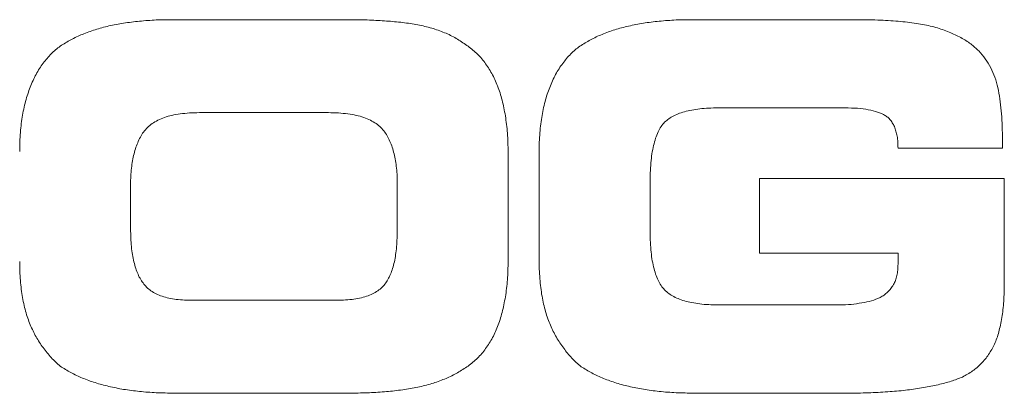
# Model space of a CAD drawing. Header units: millimetres. Extents: x 10 to 277, y 8 to 208.
# Tile 28 of 61: x 73.79 to 79.21, y 152.6 to 154.66. Entities that reach past the tile are written whole.
import ezdxf

# ---------------------------------------------------------------- set-up
doc = ezdxf.new("R2010")
doc.units = ezdxf.units.MM

msp = doc.modelspace()

# ---------------------------------------------------------------- linework, layer by layer
at = {"color": 7, "linetype": 'Continuous', "lineweight": 0}
for p, q in [((75.6152, 154.6565), (74.652, 154.6565)), ((75.6152, 154.6565), (74.652, 154.6565)), ((78.4187, 154.6565), (77.5129, 154.6565)), ((78.4187, 154.6565), (77.5129, 154.6565)), ((74.7786, 154.1461), (75.4886, 154.1461)), ((74.7786, 154.1461), (75.4886, 154.1461)), ((77.6475, 154.1721), (78.3138, 154.1721)), ((77.6475, 154.1721), (78.3138, 154.1721)), ((79.1972, 153.951), (79.1972, 154.0147)), ((79.1972, 153.951), (79.1972, 154.0147)), ((76.4773, 153.3308), (76.4773, 153.9294)), ((76.4773, 153.3308), (76.4773, 153.9294)), ((76.6483, 153.931), (76.6483, 153.3396)), ((76.6483, 153.931), (76.6483, 153.3396)), ((78.6227, 153.951), (79.1972, 153.951)), ((78.6227, 153.951), (79.1972, 153.951)), ((79.2076, 153.7847), (77.8606, 153.7847)), ((77.8606, 153.7847), (77.8606, 153.3741)), ((77.8606, 153.7847), (77.8606, 153.3741)), ((79.2076, 153.7847), (77.8606, 153.7847)), ((79.2076, 153.2114), (79.2076, 153.7847)), ((79.2076, 153.2114), (79.2076, 153.7847)), ((74.4004, 153.5207), (74.4004, 153.7399)), ((74.4004, 153.5207), (74.4004, 153.7399)), ((75.8668, 153.7399), (75.8668, 153.5207)), ((75.8668, 153.7399), (75.8668, 153.5207)), ((77.2589, 153.5063), (77.2589, 153.7543)), ((77.2589, 153.5063), (77.2589, 153.7543)), ((77.8606, 153.3741), (78.6227, 153.3741)), ((77.8606, 153.3741), (78.6227, 153.3741)), ((78.6227, 153.3741), (78.6227, 153.3144)), ((78.6227, 153.3741), (78.6227, 153.3144)), ((75.5206, 153.1157), (74.7466, 153.1157)), ((75.5206, 153.1157), (74.7466, 153.1157)), ((78.303, 153.09), (77.6475, 153.09)), ((78.303, 153.09), (77.6475, 153.09)), ((74.652, 152.6052), (75.6152, 152.6052)), ((74.652, 152.6052), (75.6152, 152.6052)), ((77.5129, 152.6052), (78.2372, 152.6052)), ((77.5129, 152.6052), (78.2372, 152.6052))]:
    msp.add_line(p, q, dxfattribs=at)
at = {"color": 7, "linetype": 'Continuous', "lineweight": 0, "flags": 128}
for points in [[(74.652, 154.6565), (74.652, 154.6565)], [(75.6152, 154.6565), (75.6152, 154.6565)], [(75.9809, 154.6293), (75.9809, 154.6293)], [(77.5129, 154.6565), (77.5129, 154.6565)], [(78.4187, 154.6565), (78.4187, 154.6565)], [(78.8306, 154.6145), (78.8306, 154.6145)], [(74.0198, 154.5163), (74.0198, 154.5163)], [(76.2502, 154.5159), (76.2502, 154.5159)], [(76.8787, 154.5159), (76.8787, 154.5159)], [(79.0674, 154.485), (79.0674, 154.485)], [(73.9245, 154.425), (73.9245, 154.425)], [(76.7833, 154.4241), (76.7833, 154.4241)], [(73.8519, 154.2955), (73.8519, 154.2955)], [(76.7104, 154.2943), (76.7104, 154.2943)], [(79.1719, 154.2835), (79.1719, 154.2835)], [(74.7786, 154.1461), (74.7786, 154.1461)], [(75.4886, 154.1461), (75.4886, 154.1461)], [(77.6475, 154.1721), (77.6475, 154.1721)], [(78.3138, 154.1721), (78.3138, 154.1721)], [(78.5429, 154.1361), (78.5429, 154.1361)], [(77.3386, 154.094), (77.3386, 154.094)], [(74.4709, 154.0395), (74.4709, 154.0395)], [(75.7987, 154.0395), (75.7987, 154.0395)], [(79.1972, 154.0147), (79.1972, 154.0147)], [(76.4773, 153.9294), (76.4773, 153.9294)], [(76.6483, 153.931), (76.6483, 153.931)], [(78.6227, 153.951), (78.6227, 153.951)], [(79.1972, 153.951), (79.1972, 153.951)], [(77.8606, 153.7847), (77.8606, 153.7847)], [(79.2076, 153.7847), (79.2076, 153.7847)], [(74.4004, 153.7399), (74.4004, 153.7399)], [(75.8668, 153.7399), (75.8668, 153.7399)], [(77.2589, 153.7543), (77.2589, 153.7543)], [(74.4004, 153.5207), (74.4004, 153.5207)], [(75.8668, 153.5207), (75.8668, 153.5207)], [(77.2589, 153.5063), (77.2589, 153.5063)], [(76.4773, 153.3308), (76.4773, 153.3308)], [(76.6483, 153.3396), (76.6483, 153.3396)], [(77.8606, 153.3741), (77.8606, 153.3741)], [(78.6227, 153.3741), (78.6227, 153.3741)], [(78.6227, 153.3144), (78.6227, 153.3144)], [(74.4685, 153.2102), (74.4685, 153.2102)], [(75.8043, 153.2102), (75.8043, 153.2102)], [(77.3386, 153.1721), (77.3386, 153.1721)], [(78.5982, 153.201), (78.5982, 153.201)], [(79.2076, 153.2114), (79.2076, 153.2114)], [(74.7466, 153.1157), (74.7466, 153.1157)], [(75.5206, 153.1157), (75.5206, 153.1157)], [(78.5241, 153.1301), (78.5241, 153.1301)], [(77.6475, 153.09), (77.6475, 153.09)], [(78.303, 153.09), (78.303, 153.09)], [(78.4243, 153.1012), (78.4243, 153.1012)], [(73.8519, 152.9718), (73.8519, 152.9718)], [(76.7104, 152.9778), (76.7104, 152.9778)], [(73.9245, 152.8476), (73.9245, 152.8476)], [(76.7833, 152.852), (76.7833, 152.852)], [(79.1535, 152.8745), (79.1535, 152.8745)], [(74.0198, 152.7483), (74.0198, 152.7483)], [(76.2502, 152.7487), (76.2502, 152.7487)], [(76.8787, 152.7503), (76.8787, 152.7503)], [(78.9772, 152.6934), (78.9772, 152.6934)], [(75.9809, 152.6377), (75.9809, 152.6377)], [(74.652, 152.6052), (74.652, 152.6052)], [(75.6152, 152.6052), (75.6152, 152.6052)], [(77.5129, 152.6052), (77.5129, 152.6052)], [(78.2372, 152.6052), (78.2372, 152.6052)]]:
    msp.add_lwpolyline(points, dxfattribs=at)
at = {"color": 7, "linetype": 'Continuous', "lineweight": 0}
for points, knots in [([(74.652, 154.6565), (74.619, 154.6567), (74.5548, 154.6569), (74.4614, 154.6506), (74.3736, 154.6404), (74.2913, 154.6258), (74.2149, 154.606), (74.1443, 154.5808), (74.0789, 154.5522), (74.0392, 154.5281), (74.0198, 154.5163)], [0, 0, 0, 0, 0.150712, 0.293171, 0.427732, 0.554233, 0.674698, 0.787977, 0.896393, 1, 1, 1, 1]), ([(74.652, 154.6565), (74.619, 154.6567), (74.5548, 154.6569), (74.4614, 154.6506), (74.3736, 154.6404), (74.2913, 154.6258), (74.2149, 154.606), (74.1443, 154.5808), (74.0789, 154.5522), (74.0392, 154.5281), (74.0198, 154.5163)], [0, 0, 0, 0, 0.150712, 0.293171, 0.427732, 0.554233, 0.674698, 0.787977, 0.896393, 1, 1, 1, 1]), ([(75.9809, 154.6293), (75.9531, 154.6336), (75.8958, 154.6424), (75.8067, 154.6503), (75.7126, 154.6558), (75.6482, 154.6563), (75.6152, 154.6565)], [0, 0, 0, 0, 0.230373, 0.473673, 0.730468, 1, 1, 1, 1]), ([(75.9809, 154.6293), (75.9531, 154.6336), (75.8958, 154.6424), (75.8067, 154.6503), (75.7126, 154.6558), (75.6482, 154.6563), (75.6152, 154.6565)], [0, 0, 0, 0, 0.230373, 0.473673, 0.730468, 1, 1, 1, 1]), ([(76.2502, 154.5159), (76.231, 154.5291), (76.1921, 154.5558), (76.1271, 154.5873), (76.0563, 154.6122), (76.0065, 154.6235), (75.9809, 154.6293)], [0, 0, 0, 0, 0.237003, 0.479794, 0.733689, 1, 1, 1, 1]), ([(76.2502, 154.5159), (76.231, 154.5291), (76.1921, 154.5558), (76.1271, 154.5873), (76.0563, 154.6122), (76.0065, 154.6235), (75.9809, 154.6293)], [0, 0, 0, 0, 0.237003, 0.479794, 0.733689, 1, 1, 1, 1]), ([(77.5129, 154.6565), (77.4798, 154.6567), (77.4153, 154.6569), (77.3216, 154.6506), (77.2335, 154.6405), (77.1511, 154.6254), (77.0745, 154.6054), (77.0035, 154.5811), (76.9382, 154.5516), (76.8982, 154.5276), (76.8787, 154.5159)], [0, 0, 0, 0, 0.150857, 0.293485, 0.427632, 0.554452, 0.674547, 0.787851, 0.896185, 1, 1, 1, 1]), ([(77.5129, 154.6565), (77.4798, 154.6567), (77.4153, 154.6569), (77.3216, 154.6506), (77.2335, 154.6405), (77.1511, 154.6254), (77.0745, 154.6054), (77.0035, 154.5811), (76.9382, 154.5516), (76.8982, 154.5276), (76.8787, 154.5159)], [0, 0, 0, 0, 0.150857, 0.293485, 0.427632, 0.554452, 0.674547, 0.787851, 0.896185, 1, 1, 1, 1]), ([(78.8306, 154.6145), (78.8171, 154.6179), (78.7893, 154.6252), (78.7455, 154.6333), (78.6986, 154.6405), (78.6487, 154.6465), (78.5956, 154.6508), (78.5395, 154.654), (78.4802, 154.656), (78.4396, 154.6563), (78.4187, 154.6565)], [0, 0, 0, 0, 0.100422, 0.207558, 0.321809, 0.443318, 0.571159, 0.706501, 0.849424, 1, 1, 1, 1]), ([(78.8306, 154.6145), (78.8171, 154.6179), (78.7893, 154.6252), (78.7455, 154.6333), (78.6986, 154.6405), (78.6487, 154.6465), (78.5956, 154.6508), (78.5395, 154.654), (78.4802, 154.656), (78.4396, 154.6563), (78.4187, 154.6565)], [0, 0, 0, 0, 0.100422, 0.207558, 0.321809, 0.443318, 0.571159, 0.706501, 0.849424, 1, 1, 1, 1]), ([(79.0674, 154.485), (79.053, 154.4985), (79.0228, 154.5267), (78.967, 154.5604), (78.9028, 154.5913), (78.8554, 154.6065), (78.8306, 154.6145)], [0, 0, 0, 0, 0.216696, 0.453236, 0.713623, 1, 1, 1, 1]), ([(79.0674, 154.485), (79.053, 154.4985), (79.0228, 154.5267), (78.967, 154.5604), (78.9028, 154.5913), (78.8554, 154.6065), (78.8306, 154.6145)], [0, 0, 0, 0, 0.216696, 0.453236, 0.713623, 1, 1, 1, 1]), ([(74.0198, 154.5163), (74.0022, 154.5033), (73.9665, 154.477), (73.9386, 154.4425), (73.9245, 154.425)], [0, 0, 0, 0, 0.492397, 1, 1, 1, 1]), ([(74.0198, 154.5163), (74.0022, 154.5033), (73.9665, 154.477), (73.9386, 154.4425), (73.9245, 154.425)], [0, 0, 0, 0, 0.492397, 1, 1, 1, 1]), ([(76.4773, 153.9294), (76.4766, 153.9641), (76.4752, 154.0308), (76.4637, 154.1263), (76.4461, 154.2132), (76.4215, 154.2916), (76.3894, 154.3612), (76.3502, 154.422), (76.3047, 154.4749), (76.2682, 154.5023), (76.2502, 154.5159)], [0, 0, 0, 0, 0.159418, 0.305636, 0.440819, 0.565604, 0.681829, 0.791275, 0.896753, 1, 1, 1, 1]), ([(76.4773, 153.9294), (76.4766, 153.9641), (76.4752, 154.0308), (76.4637, 154.1263), (76.4461, 154.2132), (76.4215, 154.2916), (76.3894, 154.3612), (76.3502, 154.422), (76.3047, 154.4749), (76.2682, 154.5023), (76.2502, 154.5159)], [0, 0, 0, 0, 0.159418, 0.305636, 0.440819, 0.565604, 0.681829, 0.791275, 0.896753, 1, 1, 1, 1]), ([(76.8787, 154.5159), (76.8611, 154.5028), (76.8255, 154.4762), (76.7975, 154.4417), (76.7833, 154.4241)], [0, 0, 0, 0, 0.493359, 1, 1, 1, 1]), ([(76.8787, 154.5159), (76.8611, 154.5028), (76.8255, 154.4762), (76.7975, 154.4417), (76.7833, 154.4241)], [0, 0, 0, 0, 0.493359, 1, 1, 1, 1]), ([(79.1719, 154.2835), (79.167, 154.3028), (79.1573, 154.3406), (79.1339, 154.3937), (79.1043, 154.4423), (79.0797, 154.4708), (79.0674, 154.485)], [0, 0, 0, 0, 0.259471, 0.508654, 0.754556, 1, 1, 1, 1]), ([(79.1719, 154.2835), (79.167, 154.3028), (79.1573, 154.3406), (79.1339, 154.3937), (79.1043, 154.4423), (79.0797, 154.4708), (79.0674, 154.485)], [0, 0, 0, 0, 0.259471, 0.508654, 0.754556, 1, 1, 1, 1]), ([(73.9245, 154.425), (73.9174, 154.4154), (73.9029, 154.3961), (73.8839, 154.3648), (73.8663, 154.3314), (73.8568, 154.3077), (73.8519, 154.2955)], [0, 0, 0, 0, 0.239024, 0.4855072, 0.7370802, 1, 1, 1, 1]), ([(73.9245, 154.425), (73.9174, 154.4154), (73.9029, 154.3961), (73.8839, 154.3648), (73.8663, 154.3314), (73.8568, 154.3077), (73.8519, 154.2955)], [0, 0, 0, 0, 0.239024, 0.4855072, 0.7370802, 1, 1, 1, 1]), ([(76.7833, 154.4241), (76.7762, 154.4146), (76.7618, 154.3953), (76.7427, 154.364), (76.7254, 154.3302), (76.7155, 154.3064), (76.7104, 154.2943)], [0, 0, 0, 0, 0.238202, 0.483837, 0.73693, 1, 1, 1, 1]), ([(76.7833, 154.4241), (76.7762, 154.4146), (76.7618, 154.3953), (76.7427, 154.364), (76.7254, 154.3302), (76.7155, 154.3064), (76.7104, 154.2943)], [0, 0, 0, 0, 0.238202, 0.483837, 0.73693, 1, 1, 1, 1]), ([(73.8519, 154.2955), (73.847, 154.2832), (73.8369, 154.2579), (73.8241, 154.2184), (73.8139, 154.1764), (73.8049, 154.1323), (73.7982, 154.0857), (73.7936, 154.0368), (73.7901, 153.9856), (73.7899, 153.9507), (73.7898, 153.933)], [0, 0, 0, 0, 0.107899, 0.220471, 0.336459, 0.457833, 0.584682, 0.717319, 0.856082, 1, 1, 1, 1]), ([(73.8519, 154.2955), (73.847, 154.2832), (73.8369, 154.2579), (73.8241, 154.2184), (73.8139, 154.1764), (73.8049, 154.1323), (73.7982, 154.0857), (73.7936, 154.0368), (73.7901, 153.9856), (73.7899, 153.9507), (73.7898, 153.933)], [0, 0, 0, 0, 0.107899, 0.220471, 0.336459, 0.457833, 0.584682, 0.717319, 0.856082, 1, 1, 1, 1]), ([(76.7104, 154.2943), (76.7055, 154.282), (76.6954, 154.2567), (76.6825, 154.217), (76.6724, 154.1749), (76.6633, 154.1306), (76.6567, 154.0839), (76.6521, 154.0349), (76.6485, 153.9838), (76.6484, 153.9489), (76.6483, 153.931)], [0, 0, 0, 0, 0.107671, 0.220004, 0.336794, 0.457911, 0.58556, 0.717916, 0.855307, 1, 1, 1, 1]), ([(76.7104, 154.2943), (76.7055, 154.282), (76.6954, 154.2567), (76.6825, 154.217), (76.6724, 154.1749), (76.6633, 154.1306), (76.6567, 154.0839), (76.6521, 154.0349), (76.6485, 153.9838), (76.6484, 153.9489), (76.6483, 153.931)], [0, 0, 0, 0, 0.107671, 0.220004, 0.336794, 0.457911, 0.58556, 0.717916, 0.855307, 1, 1, 1, 1]), ([(79.1972, 154.0147), (79.1969, 154.039), (79.1964, 154.0865), (79.1912, 154.1557), (79.1843, 154.2212), (79.176, 154.2631), (79.1719, 154.2835)], [0, 0, 0, 0, 0.269653, 0.526526, 0.769604, 1, 1, 1, 1]), ([(79.1972, 154.0147), (79.1969, 154.039), (79.1964, 154.0865), (79.1912, 154.1557), (79.1843, 154.2212), (79.176, 154.2631), (79.1719, 154.2835)], [0, 0, 0, 0, 0.269653, 0.526526, 0.769604, 1, 1, 1, 1]), ([(74.4709, 154.0395), (74.4779, 154.0481), (74.492, 154.0654), (74.5188, 154.0872), (74.5504, 154.1056), (74.5867, 154.1208), (74.6279, 154.1324), (74.674, 154.14), (74.7247, 154.1454), (74.7602, 154.1459), (74.7786, 154.1461)], [0, 0, 0, 0, 0.097592, 0.197897, 0.305383, 0.421342, 0.547212, 0.684594, 0.836128, 1, 1, 1, 1]), ([(74.4709, 154.0395), (74.4779, 154.0481), (74.492, 154.0654), (74.5188, 154.0872), (74.5504, 154.1056), (74.5867, 154.1208), (74.6279, 154.1324), (74.674, 154.14), (74.7247, 154.1454), (74.7602, 154.1459), (74.7786, 154.1461)], [0, 0, 0, 0, 0.097592, 0.197897, 0.305383, 0.421342, 0.547212, 0.684594, 0.836128, 1, 1, 1, 1]), ([(75.4886, 154.1461), (75.5073, 154.1459), (75.5432, 154.1454), (75.5944, 154.14), (75.6409, 154.1324), (75.6825, 154.1208), (75.7192, 154.1057), (75.7508, 154.0871), (75.778, 154.0656), (75.7919, 154.0481), (75.7987, 154.0395)], [0, 0, 0, 0, 0.165073, 0.316711, 0.454285, 0.580402, 0.696631, 0.803359, 0.903866, 1, 1, 1, 1]), ([(75.4886, 154.1461), (75.5073, 154.1459), (75.5432, 154.1454), (75.5944, 154.14), (75.6409, 154.1324), (75.6825, 154.1208), (75.7192, 154.1057), (75.7508, 154.0871), (75.778, 154.0656), (75.7919, 154.0481), (75.7987, 154.0395)], [0, 0, 0, 0, 0.165073, 0.316711, 0.454285, 0.580402, 0.696631, 0.803359, 0.903866, 1, 1, 1, 1]), ([(77.3386, 154.094), (77.3462, 154.1005), (77.3618, 154.1139), (77.3897, 154.1304), (77.4219, 154.1439), (77.4587, 154.1545), (77.4997, 154.1628), (77.545, 154.1688), (77.5948, 154.1719), (77.6295, 154.1721), (77.6475, 154.1721)], [0, 0, 0, 0, 0.091789, 0.18942, 0.296299, 0.413009, 0.541054, 0.681211, 0.833993, 1, 1, 1, 1]), ([(77.3386, 154.094), (77.3462, 154.1005), (77.3618, 154.1139), (77.3897, 154.1304), (77.4219, 154.1439), (77.4587, 154.1545), (77.4997, 154.1628), (77.545, 154.1688), (77.5948, 154.1719), (77.6295, 154.1721), (77.6475, 154.1721)], [0, 0, 0, 0, 0.091789, 0.18942, 0.296299, 0.413009, 0.541054, 0.681211, 0.833993, 1, 1, 1, 1]), ([(78.3138, 154.1721), (78.3373, 154.1722), (78.3815, 154.1723), (78.4435, 154.1658), (78.4972, 154.1552), (78.5284, 154.1422), (78.5429, 154.1361)], [0, 0, 0, 0, 0.301544, 0.566776, 0.798294, 1, 1, 1, 1]), ([(78.3138, 154.1721), (78.3373, 154.1722), (78.3815, 154.1723), (78.4435, 154.1658), (78.4972, 154.1552), (78.5284, 154.1422), (78.5429, 154.1361)], [0, 0, 0, 0, 0.301544, 0.566776, 0.798294, 1, 1, 1, 1]), ([(78.5429, 154.1361), (78.5494, 154.1323), (78.5621, 154.1248), (78.5786, 154.1094), (78.5922, 154.0907), (78.6034, 154.0688), (78.6121, 154.0438), (78.6186, 154.0158), (78.622, 153.9845), (78.6224, 153.9625), (78.6227, 153.951)], [0, 0, 0, 0, 0.105311, 0.208224, 0.31626, 0.431145, 0.555398, 0.689177, 0.837473, 1, 1, 1, 1]), ([(78.5429, 154.1361), (78.5494, 154.1323), (78.5621, 154.1248), (78.5786, 154.1094), (78.5922, 154.0907), (78.6034, 154.0688), (78.6121, 154.0438), (78.6186, 154.0158), (78.622, 153.9845), (78.6224, 153.9625), (78.6227, 153.951)], [0, 0, 0, 0, 0.105311, 0.208224, 0.31626, 0.431145, 0.555398, 0.689177, 0.837473, 1, 1, 1, 1]), ([(77.2589, 153.7543), (77.259, 153.7744), (77.2591, 153.8131), (77.2622, 153.8685), (77.2681, 153.9188), (77.2768, 153.9639), (77.2878, 154.0042), (77.3019, 154.039), (77.3179, 154.0695), (77.3319, 154.0861), (77.3386, 154.094)], [0, 0, 0, 0, 0.169841, 0.325308, 0.466901, 0.596376, 0.712087, 0.817555, 0.912701, 1, 1, 1, 1]), ([(77.2589, 153.7543), (77.259, 153.7744), (77.2591, 153.8131), (77.2622, 153.8685), (77.2681, 153.9188), (77.2768, 153.9639), (77.2878, 154.0042), (77.3019, 154.039), (77.3179, 154.0695), (77.3319, 154.0861), (77.3386, 154.094)], [0, 0, 0, 0, 0.169841, 0.325308, 0.466901, 0.596376, 0.712087, 0.817555, 0.912701, 1, 1, 1, 1]), ([(74.4004, 153.7399), (74.4003, 153.7555), (74.4001, 153.7859), (74.4037, 153.8301), (74.4086, 153.8718), (74.4162, 153.9107), (74.4261, 153.947), (74.4388, 153.9803), (74.4528, 154.0116), (74.4649, 154.0303), (74.4709, 154.0395)], [0, 0, 0, 0, 0.1499848, 0.2913634, 0.4257158, 0.5524205, 0.6721574, 0.7857318, 0.8946911, 1, 1, 1, 1]), ([(74.4004, 153.7399), (74.4003, 153.7555), (74.4001, 153.7859), (74.4037, 153.8301), (74.4086, 153.8718), (74.4162, 153.9107), (74.4261, 153.947), (74.4388, 153.9803), (74.4528, 154.0116), (74.4649, 154.0303), (74.4709, 154.0395)], [0, 0, 0, 0, 0.1499848, 0.2913634, 0.4257158, 0.5524205, 0.6721574, 0.7857318, 0.8946911, 1, 1, 1, 1]), ([(75.7987, 154.0395), (75.8044, 154.0303), (75.8163, 154.0114), (75.831, 153.9805), (75.843, 153.9469), (75.8526, 153.9107), (75.8596, 153.8717), (75.865, 153.8301), (75.8673, 153.7858), (75.8669, 153.7555), (75.8668, 153.7399)], [0, 0, 0, 0, 0.10478, 0.214432, 0.327711, 0.447268, 0.573897, 0.708425, 0.849825, 1, 1, 1, 1]), ([(75.7987, 154.0395), (75.8044, 154.0303), (75.8163, 154.0114), (75.831, 153.9805), (75.843, 153.9469), (75.8526, 153.9107), (75.8596, 153.8717), (75.865, 153.8301), (75.8673, 153.7858), (75.8669, 153.7555), (75.8668, 153.7399)], [0, 0, 0, 0, 0.10478, 0.214432, 0.327711, 0.447268, 0.573897, 0.708425, 0.849825, 1, 1, 1, 1]), ([(74.4685, 153.2102), (74.4628, 153.2186), (74.451, 153.2362), (74.4368, 153.266), (74.4254, 153.2995), (74.4157, 153.3366), (74.4082, 153.3775), (74.4031, 153.422), (74.4003, 153.4702), (74.4004, 153.5035), (74.4004, 153.5207)], [0, 0, 0, 0, 0.094299, 0.196396, 0.305476, 0.423437, 0.552161, 0.690816, 0.839949, 1, 1, 1, 1]), ([(74.4685, 153.2102), (74.4628, 153.2186), (74.451, 153.2362), (74.4368, 153.266), (74.4254, 153.2995), (74.4157, 153.3366), (74.4082, 153.3775), (74.4031, 153.422), (74.4003, 153.4702), (74.4004, 153.5035), (74.4004, 153.5207)], [0, 0, 0, 0, 0.094299, 0.196396, 0.305476, 0.423437, 0.552161, 0.690816, 0.839949, 1, 1, 1, 1]), ([(75.8668, 153.5207), (75.867, 153.5035), (75.8673, 153.4702), (75.8648, 153.4221), (75.8604, 153.3775), (75.8544, 153.3366), (75.845, 153.2995), (75.8338, 153.2662), (75.8211, 153.2361), (75.8097, 153.2186), (75.8043, 153.2102)], [0, 0, 0, 0, 0.16078, 0.310529, 0.449552, 0.578235, 0.696429, 0.805604, 0.90659, 1, 1, 1, 1]), ([(75.8668, 153.5207), (75.867, 153.5035), (75.8673, 153.4702), (75.8648, 153.4221), (75.8604, 153.3775), (75.8544, 153.3366), (75.845, 153.2995), (75.8338, 153.2662), (75.8211, 153.2361), (75.8097, 153.2186), (75.8043, 153.2102)], [0, 0, 0, 0, 0.16078, 0.310529, 0.449552, 0.578235, 0.696429, 0.805604, 0.90659, 1, 1, 1, 1]), ([(77.3386, 153.1721), (77.3319, 153.1799), (77.3179, 153.1963), (77.302, 153.2262), (77.2877, 153.2605), (77.2769, 153.3001), (77.2681, 153.3445), (77.2622, 153.3941), (77.2591, 153.4485), (77.259, 153.4865), (77.2589, 153.5063)], [0, 0, 0, 0, 0.087741, 0.183348, 0.288317, 0.404702, 0.533919, 0.675414, 0.830982, 1, 1, 1, 1]), ([(77.3386, 153.1721), (77.3319, 153.1799), (77.3179, 153.1963), (77.302, 153.2262), (77.2877, 153.2605), (77.2769, 153.3001), (77.2681, 153.3445), (77.2622, 153.3941), (77.2591, 153.4485), (77.259, 153.4865), (77.2589, 153.5063)], [0, 0, 0, 0, 0.087741, 0.183348, 0.288317, 0.404702, 0.533919, 0.675414, 0.830982, 1, 1, 1, 1]), ([(73.7898, 153.3276), (73.7899, 153.3098), (73.7901, 153.2751), (73.7936, 153.2243), (73.7982, 153.176), (73.8049, 153.1303), (73.8139, 153.087), (73.8239, 153.046), (73.8369, 153.0078), (73.847, 152.9837), (73.8519, 152.9718)], [0, 0, 0, 0, 0.146516, 0.286683, 0.419522, 0.546481, 0.667886, 0.783831, 0.894251, 1, 1, 1, 1]), ([(73.7898, 153.3276), (73.7899, 153.3098), (73.7901, 153.2751), (73.7936, 153.2243), (73.7982, 153.176), (73.8049, 153.1303), (73.8139, 153.087), (73.8239, 153.046), (73.8369, 153.0078), (73.847, 152.9837), (73.8519, 152.9718)], [0, 0, 0, 0, 0.146516, 0.286683, 0.419522, 0.546481, 0.667886, 0.783831, 0.894251, 1, 1, 1, 1]), ([(76.2502, 152.7487), (76.2682, 152.7622), (76.3045, 152.7896), (76.3502, 152.8422), (76.3894, 152.9025), (76.4215, 152.9718), (76.446, 153.0497), (76.4638, 153.1358), (76.4751, 153.2305), (76.4766, 153.2964), (76.4773, 153.3308)], [0, 0, 0, 0, 0.103909, 0.209601, 0.31923, 0.43564, 0.560637, 0.695479, 0.841409, 1, 1, 1, 1]), ([(76.2502, 152.7487), (76.2682, 152.7622), (76.3045, 152.7896), (76.3502, 152.8422), (76.3894, 152.9025), (76.4215, 152.9718), (76.446, 153.0497), (76.4638, 153.1358), (76.4751, 153.2305), (76.4766, 153.2964), (76.4773, 153.3308)], [0, 0, 0, 0, 0.103909, 0.209601, 0.31923, 0.43564, 0.560637, 0.695479, 0.841409, 1, 1, 1, 1]), ([(76.6483, 153.3396), (76.6484, 153.3216), (76.6485, 153.2863), (76.652, 153.2346), (76.6566, 153.1854), (76.6633, 153.1388), (76.6724, 153.0949), (76.6824, 153.0532), (76.6953, 153.0144), (76.7055, 152.9898), (76.7104, 152.9778)], [0, 0, 0, 0, 0.1463481, 0.2864451, 0.4204028, 0.5474831, 0.6680152, 0.7842144, 0.8949304, 1, 1, 1, 1]), ([(76.6483, 153.3396), (76.6484, 153.3216), (76.6485, 153.2863), (76.652, 153.2346), (76.6566, 153.1854), (76.6633, 153.1388), (76.6724, 153.0949), (76.6824, 153.0532), (76.6953, 153.0144), (76.7055, 152.9898), (76.7104, 152.9778)], [0, 0, 0, 0, 0.1463481, 0.2864451, 0.4204028, 0.5474831, 0.6680152, 0.7842144, 0.8949304, 1, 1, 1, 1]), ([(78.6227, 153.3144), (78.6224, 153.3031), (78.6218, 153.2818), (78.6174, 153.2515), (78.6101, 153.2245), (78.6021, 153.2086), (78.5982, 153.201)], [0, 0, 0, 0, 0.287451, 0.546556, 0.781317, 1, 1, 1, 1]), ([(78.6227, 153.3144), (78.6224, 153.3031), (78.6218, 153.2818), (78.6174, 153.2515), (78.6101, 153.2245), (78.6021, 153.2086), (78.5982, 153.201)], [0, 0, 0, 0, 0.287451, 0.546556, 0.781317, 1, 1, 1, 1]), ([(74.7466, 153.1157), (74.73, 153.1157), (74.6982, 153.1159), (74.6525, 153.1191), (74.6113, 153.1266), (74.5741, 153.1362), (74.5412, 153.1499), (74.5121, 153.1662), (74.4877, 153.1864), (74.4748, 153.2024), (74.4685, 153.2102)], [0, 0, 0, 0, 0.162898, 0.313106, 0.449156, 0.574383, 0.690984, 0.798677, 0.901267, 1, 1, 1, 1]), ([(74.7466, 153.1157), (74.73, 153.1157), (74.6982, 153.1159), (74.6525, 153.1191), (74.6113, 153.1266), (74.5741, 153.1362), (74.5412, 153.1499), (74.5121, 153.1662), (74.4877, 153.1864), (74.4748, 153.2024), (74.4685, 153.2102)], [0, 0, 0, 0, 0.162898, 0.313106, 0.449156, 0.574383, 0.690984, 0.798677, 0.901267, 1, 1, 1, 1]), ([(75.8043, 153.2102), (75.7978, 153.2024), (75.7847, 153.1865), (75.7602, 153.1661), (75.7308, 153.1499), (75.6974, 153.1361), (75.6593, 153.1265), (75.617, 153.1191), (75.5702, 153.1159), (75.5376, 153.1157), (75.5206, 153.1157)], [0, 0, 0, 0, 0.097881, 0.198706, 0.305667, 0.421455, 0.547021, 0.684546, 0.836031, 1, 1, 1, 1]), ([(75.8043, 153.2102), (75.7978, 153.2024), (75.7847, 153.1865), (75.7602, 153.1661), (75.7308, 153.1499), (75.6974, 153.1361), (75.6593, 153.1265), (75.617, 153.1191), (75.5702, 153.1159), (75.5376, 153.1157), (75.5206, 153.1157)], [0, 0, 0, 0, 0.097881, 0.198706, 0.305667, 0.421455, 0.547021, 0.684546, 0.836031, 1, 1, 1, 1]), ([(77.6475, 153.09), (77.6295, 153.0901), (77.5948, 153.0903), (77.545, 153.0932), (77.4997, 153.0998), (77.4586, 153.1083), (77.4219, 153.1198), (77.3897, 153.1342), (77.3615, 153.151), (77.3461, 153.1652), (77.3386, 153.1721)], [0, 0, 0, 0, 0.165159, 0.31716, 0.456768, 0.58441, 0.701243, 0.808557, 0.906326, 1, 1, 1, 1]), ([(77.6475, 153.09), (77.6295, 153.0901), (77.5948, 153.0903), (77.545, 153.0932), (77.4997, 153.0998), (77.4586, 153.1083), (77.4219, 153.1198), (77.3897, 153.1342), (77.3615, 153.151), (77.3461, 153.1652), (77.3386, 153.1721)], [0, 0, 0, 0, 0.165159, 0.31716, 0.456768, 0.58441, 0.701243, 0.808557, 0.906326, 1, 1, 1, 1]), ([(78.5982, 153.201), (78.5933, 153.1936), (78.5838, 153.1792), (78.5661, 153.1601), (78.5464, 153.1434), (78.5316, 153.1346), (78.5241, 153.1301)], [0, 0, 0, 0, 0.255125, 0.501256, 0.748114, 1, 1, 1, 1]), ([(78.5982, 153.201), (78.5933, 153.1936), (78.5838, 153.1792), (78.5661, 153.1601), (78.5464, 153.1434), (78.5316, 153.1346), (78.5241, 153.1301)], [0, 0, 0, 0, 0.255125, 0.501256, 0.748114, 1, 1, 1, 1]), ([(79.1535, 152.8745), (79.158, 152.8851), (79.1672, 152.9069), (79.1777, 152.942), (79.187, 152.9799), (79.1944, 153.0206), (79.2004, 153.0641), (79.2049, 153.1106), (79.2071, 153.1601), (79.2074, 153.194), (79.2076, 153.2114)], [0, 0, 0, 0, 0.100481, 0.206712, 0.319567, 0.440563, 0.56772, 0.703603, 0.848379, 1, 1, 1, 1]), ([(79.1535, 152.8745), (79.158, 152.8851), (79.1672, 152.9069), (79.1777, 152.942), (79.187, 152.9799), (79.1944, 153.0206), (79.2004, 153.0641), (79.2049, 153.1106), (79.2071, 153.1601), (79.2074, 153.194), (79.2076, 153.2114)], [0, 0, 0, 0, 0.100481, 0.206712, 0.319567, 0.440563, 0.56772, 0.703603, 0.848379, 1, 1, 1, 1]), ([(78.5241, 153.1301), (78.5085, 153.1236), (78.4763, 153.1103), (78.442, 153.1043), (78.4243, 153.1012)], [0, 0, 0, 0, 0.484566, 1, 1, 1, 1]), ([(78.5241, 153.1301), (78.5085, 153.1236), (78.4763, 153.1103), (78.442, 153.1043), (78.4243, 153.1012)], [0, 0, 0, 0, 0.484566, 1, 1, 1, 1]), ([(78.4243, 153.1012), (78.4046, 153.098), (78.3644, 153.0913), (78.3237, 153.0904), (78.303, 153.09)], [0, 0, 0, 0, 0.490685, 1, 1, 1, 1]), ([(78.4243, 153.1012), (78.4046, 153.098), (78.3644, 153.0913), (78.3237, 153.0904), (78.303, 153.09)], [0, 0, 0, 0, 0.490685, 1, 1, 1, 1]), ([(73.8519, 152.9718), (73.862, 152.9496), (73.882, 152.9058), (73.9104, 152.8669), (73.9245, 152.8476)], [0, 0, 0, 0, 0.505874, 1, 1, 1, 1]), ([(73.8519, 152.9718), (73.862, 152.9496), (73.882, 152.9058), (73.9104, 152.8669), (73.9245, 152.8476)], [0, 0, 0, 0, 0.505874, 1, 1, 1, 1]), ([(76.7104, 152.9778), (76.7207, 152.9554), (76.7409, 152.9111), (76.7693, 152.8715), (76.7833, 152.852)], [0, 0, 0, 0, 0.506607, 1, 1, 1, 1]), ([(76.7104, 152.9778), (76.7207, 152.9554), (76.7409, 152.9111), (76.7693, 152.8715), (76.7833, 152.852)], [0, 0, 0, 0, 0.506607, 1, 1, 1, 1]), ([(73.9245, 152.8476), (73.9387, 152.8291), (73.9668, 152.7925), (74.0023, 152.7629), (74.0198, 152.7483)], [0, 0, 0, 0, 0.504849, 1, 1, 1, 1]), ([(73.9245, 152.8476), (73.9387, 152.8291), (73.9668, 152.7925), (74.0023, 152.7629), (74.0198, 152.7483)], [0, 0, 0, 0, 0.504849, 1, 1, 1, 1]), ([(76.7833, 152.852), (76.7975, 152.8331), (76.8256, 152.7958), (76.8611, 152.7653), (76.8787, 152.7503)], [0, 0, 0, 0, 0.505222, 1, 1, 1, 1]), ([(76.7833, 152.852), (76.7975, 152.8331), (76.8256, 152.7958), (76.8611, 152.7653), (76.8787, 152.7503)], [0, 0, 0, 0, 0.505222, 1, 1, 1, 1]), ([(78.9772, 152.6934), (78.9962, 152.7038), (79.0338, 152.7244), (79.0823, 152.7667), (79.1234, 152.8166), (79.1434, 152.855), (79.1535, 152.8745)], [0, 0, 0, 0, 0.251818, 0.497798, 0.744368, 1, 1, 1, 1]), ([(78.9772, 152.6934), (78.9962, 152.7038), (79.0338, 152.7244), (79.0823, 152.7667), (79.1234, 152.8166), (79.1434, 152.855), (79.1535, 152.8745)], [0, 0, 0, 0, 0.251818, 0.497798, 0.744368, 1, 1, 1, 1]), ([(74.0198, 152.7483), (74.0392, 152.7365), (74.079, 152.7124), (74.1442, 152.6833), (74.2149, 152.6581), (74.2914, 152.6386), (74.3735, 152.6228), (74.4614, 152.6124), (74.5548, 152.6057), (74.619, 152.6054), (74.652, 152.6052)], [0, 0, 0, 0, 0.1035442, 0.2121468, 0.3253575, 0.4457501, 0.5723981, 0.7069511, 0.8493645, 1, 1, 1, 1]), ([(74.0198, 152.7483), (74.0392, 152.7365), (74.079, 152.7124), (74.1442, 152.6833), (74.2149, 152.6581), (74.2914, 152.6386), (74.3735, 152.6228), (74.4614, 152.6124), (74.5548, 152.6057), (74.619, 152.6054), (74.652, 152.6052)], [0, 0, 0, 0, 0.1035442, 0.2121468, 0.3253575, 0.4457501, 0.5723981, 0.7069511, 0.8493645, 1, 1, 1, 1]), ([(75.9809, 152.6377), (76.0065, 152.6437), (76.0563, 152.6556), (76.1268, 152.6811), (76.1917, 152.7113), (76.2309, 152.7363), (76.2502, 152.7487)], [0, 0, 0, 0, 0.268322, 0.523952, 0.766177, 1, 1, 1, 1]), ([(75.9809, 152.6377), (76.0065, 152.6437), (76.0563, 152.6556), (76.1268, 152.6811), (76.1917, 152.7113), (76.2309, 152.7363), (76.2502, 152.7487)], [0, 0, 0, 0, 0.268322, 0.523952, 0.766177, 1, 1, 1, 1]), ([(76.8787, 152.7503), (76.8982, 152.7384), (76.9382, 152.7141), (77.0035, 152.6844), (77.0744, 152.6591), (77.1511, 152.6388), (77.2335, 152.6234), (77.3215, 152.6122), (77.4153, 152.6058), (77.4798, 152.6054), (77.5129, 152.6052)], [0, 0, 0, 0, 0.10397, 0.212403, 0.325948, 0.446027, 0.572777, 0.706881, 0.849345, 1, 1, 1, 1]), ([(76.8787, 152.7503), (76.8982, 152.7384), (76.9382, 152.7141), (77.0035, 152.6844), (77.0744, 152.6591), (77.1511, 152.6388), (77.2335, 152.6234), (77.3215, 152.6122), (77.4153, 152.6058), (77.4798, 152.6054), (77.5129, 152.6052)], [0, 0, 0, 0, 0.10397, 0.212403, 0.325948, 0.446027, 0.572777, 0.706881, 0.849345, 1, 1, 1, 1]), ([(78.2372, 152.6052), (78.2781, 152.6047), (78.3569, 152.6036), (78.4709, 152.6066), (78.5762, 152.6124), (78.673, 152.6214), (78.7613, 152.6341), (78.8411, 152.6501), (78.9128, 152.6685), (78.9565, 152.6854), (78.9772, 152.6934)], [0, 0, 0, 0, 0.163521, 0.315329, 0.456097, 0.585466, 0.704265, 0.812732, 0.911248, 1, 1, 1, 1]), ([(78.2372, 152.6052), (78.2781, 152.6047), (78.3569, 152.6036), (78.4709, 152.6066), (78.5762, 152.6124), (78.673, 152.6214), (78.7613, 152.6341), (78.8411, 152.6501), (78.9128, 152.6685), (78.9565, 152.6854), (78.9772, 152.6934)], [0, 0, 0, 0, 0.163521, 0.315329, 0.456097, 0.585466, 0.704265, 0.812732, 0.911248, 1, 1, 1, 1]), ([(75.6152, 152.6052), (75.6482, 152.6056), (75.7126, 152.6063), (75.8067, 152.6123), (75.8958, 152.6226), (75.9531, 152.6327), (75.9809, 152.6377)], [0, 0, 0, 0, 0.269131, 0.5256554, 0.7691499, 1, 1, 1, 1]), ([(75.6152, 152.6052), (75.6482, 152.6056), (75.7126, 152.6063), (75.8067, 152.6123), (75.8958, 152.6226), (75.9531, 152.6327), (75.9809, 152.6377)], [0, 0, 0, 0, 0.269131, 0.5256554, 0.7691499, 1, 1, 1, 1])]:
    msp.add_open_spline(points, degree=3, knots=knots, dxfattribs=at)

doc.saveas('drawing.dxf')
